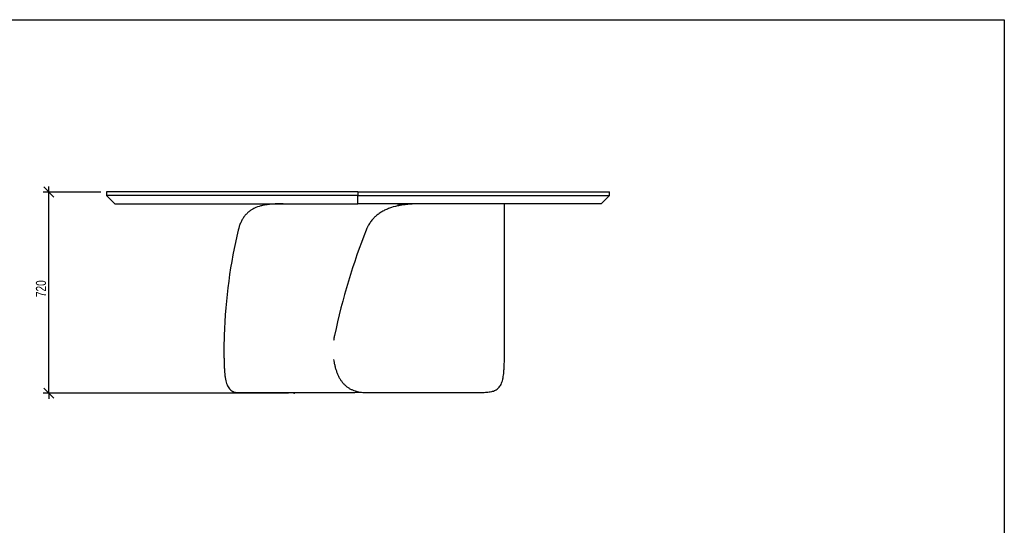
# Model space of a CAD drawing. Header units: millimetres. Extents: x 5 to 292, y 5 to 205.
# Tile 3 of 3: x 116 to 292, y 115 to 205. Entities that reach past the tile are written whole.
import ezdxf

# ---------------------------------------------------------------- set-up
doc = ezdxf.new("R2010")
doc.units = ezdxf.units.MM
doc.header["$PDSIZE"] = -1
doc.layers.add('FORMAT', color=7, linetype='Continuous')
doc.styles.add('SLDTEXTSTYLE1', font='TXT', dxfattribs={"width": 0.75})
doc.dimstyles.new('SLDDIMSTYLE0', dxfattribs={"dimtxt": 1.8, "dimasz": 1.8, "dimexe": 0, "dimexo": 0.0625, "dimgap": 0.45, "dimtad": 1, "dimlfac": 20, "dimrnd": 1e-09, "dimzin": 12, "dimdsep": 46, "dimtxsty": 'SLDTEXTSTYLE1', "dimblk1": 'OBLIQUE', "dimblk2": 'OBLIQUE', "dimsah": 1, "dimcen": 0.09, "dimadec": 0, "dimazin": 3, "dimtfac": 1, "dimtmove": 0, "dimatfit": 0, "dimldrblk": 'OBLIQUE', "dimfxl": 0, "dimfrac": 2, "dimtolj": 1, "dimtzin": 12, "dimarcsym": 0})

# ---------------------------------------------------------------- blocks, each defined once
blk = doc.blocks.new('_Oblique')
at = {"color": 0, "linetype": 'ByBlock', "lineweight": -2}
blk.add_line((-0.5, -0.5), (0.5, 0.5), dxfattribs=at)
blk = doc.blocks.new('_D')
at = {"layer": 'FORMAT', "color": 7}
for p, q in [((121.09, 174.18), (121.09, 175.18)), ((130.38, 174.18), (120.09, 174.18)), ((121.09, 138.18), (121.09, 174.18)), ((163.94, 138.18), (120.09, 138.18)), ((121.09, 138.18), (121.09, 137.18))]:
    blk.add_line(p, q, dxfattribs=at)
at = {"layer": 'FORMAT', "color": 7, "xscale": 1.8, "yscale": 1.8}
for p, rotation in [((121.09, 174.18), 270.0000000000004), ((121.09, 138.18), 90.0000000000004)]:
    blk.add_blockref('_Oblique', p, dxfattribs=dict(at, rotation=rotation))
at = {"layer": 'FORMAT', "color": 7, "insert": (118.77, 155.38), "char_height": 1.8, "attachment_point": 1, "rotation": 90, "style": 'SLDTEXTSTYLE1'}
blk.add_mtext('720', dxfattribs=at)

msp = doc.modelspace()

# ---------------------------------------------------------------- linework, layer by layer
at = {"color": 7, "linetype": 'Continuous', "lineweight": 25}
for p, q in [((131.381, 174.181), (131.381, 173.581)), ((131.38106, 173.581), (132.88105, 172.081)), ((176.38103, 172.081), (176.38096, 173.581)), ((176.381, 174.181), (176.381, 173.581)), ((219.88094, 172.081), (221.38093, 173.581)), ((221.381, 173.581), (221.381, 174.181)), ((202.60052, 146.22384), (202.60052, 171.99349)), ((154.88834, 138.331), (174.78475, 138.331)), ((177.72636, 138.331), (198.45167, 138.331))]:
    msp.add_line(p, q, dxfattribs=at)
for centre, major_axis, ratio, start_param, end_param in [((168.881, 147.081), (1.02679, 41.24796), 0.399244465, 1.066615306, 1.546049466), ((186.10052, 147.081), (9.41949, 41.13318), 0.329346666, 1.131955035, 1.611389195), ((186.10052, 163.331), (-7.83352, 41.1573), 0.352839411, 4.131214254, 4.217699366)]:
    msp.add_ellipse(centre, major_axis=major_axis, ratio=ratio, start_param=start_param, end_param=end_param, dxfattribs=at)
for points, knots in [([(176.381, 173.581), (175.64642, 173.581), (174.19285, 173.581), (172.03637, 173.581), (169.92811, 173.581), (167.86948, 173.581), (165.8733, 173.581), (163.94017, 173.581), (162.07057, 173.581), (160.2534, 173.581), (158.47814, 173.581), (156.74637, 173.581), (155.05966, 173.581), (153.43088, 173.581), (151.86065, 173.581), (150.3495, 173.581), (148.89788, 173.581), (147.55388, 173.581), (146.3134, 173.581), (145.17206, 173.581), (144.07865, 173.581), (143.03318, 173.581), (142.0412, 173.581), (141.10199, 173.581), (140.21473, 173.581), (139.37322, 173.581), (138.54326, 173.581), (137.72952, 173.581), (136.93733, 173.581), (136.20234, 173.581), (135.52389, 173.581), (134.9012, 173.581), (134.33343, 173.581), (133.81967, 173.581), (133.3589, 173.581), (132.95004, 173.581), (132.59189, 173.581), (132.28318, 173.581), (132.02252, 173.581), (131.80839, 173.581), (131.6393, 173.581), (131.5131, 173.581), (131.42966, 173.581), (131.38563, 173.581), (131.385, 173.581), (131.38475, 173.581)], [0, 0, 0, 0, 0.043022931, 0.085134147, 0.126305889, 0.166512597, 0.205730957, 0.243266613, 0.279810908, 0.315348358, 0.349865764, 0.384024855, 0.417101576, 0.449089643, 0.479985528, 0.509788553, 0.538500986, 0.566128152, 0.589834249, 0.61269388, 0.634717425, 0.655917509, 0.676309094, 0.695566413, 0.714079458, 0.731869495, 0.748960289, 0.76756604, 0.785345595, 0.802346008, 0.818618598, 0.83421872, 0.849205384, 0.863640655, 0.877588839, 0.891115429, 0.904285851, 0.917164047, 0.929811, 0.942283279, 0.954631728, 0.966900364, 0.979125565, 0.991335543, 1, 1, 1, 1]), ([(176.381, 174.181), (175.55931, 174.181), (173.93555, 174.181), (171.53003, 174.181), (169.18543, 174.181), (166.90368, 174.181), (164.83844, 174.181), (162.98263, 174.181), (161.32869, 174.181), (159.71716, 174.181), (158.14869, 174.181), (156.56742, 174.181), (154.97763, 174.181), (153.38366, 174.181), (151.84594, 174.181), (150.36497, 174.181), (148.94116, 174.181), (147.57485, 174.181), (146.26627, 174.181), (145.0156, 174.181), (143.82292, 174.181), (142.68822, 174.181), (141.61141, 174.181), (140.59234, 174.181), (139.63075, 174.181), (138.72633, 174.181), (137.87864, 174.181), (137.0755, 174.181), (136.31845, 174.181), (135.60931, 174.181), (134.95973, 174.181), (134.3688, 174.181), (133.83551, 174.181), (133.36302, 174.181), (132.94866, 174.181), (132.58952, 174.181), (132.28014, 174.181), (132.01915, 174.181), (131.80623, 174.181), (131.63903, 174.181), (131.51442, 174.181), (131.43169, 174.181), (131.38549, 174.181), (131.38638, 174.181), (131.38676, 174.181)], [0, 0, 0, 0, 0.048125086, 0.095102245, 0.140893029, 0.185462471, 0.228779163, 0.261916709, 0.29425182, 0.325774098, 0.356474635, 0.386346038, 0.418698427, 0.450005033, 0.48026264, 0.509470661, 0.537631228, 0.564749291, 0.590832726, 0.61589245, 0.639942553, 0.663000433, 0.685086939, 0.706226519, 0.72644737, 0.745781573, 0.764265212, 0.781938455, 0.799632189, 0.81654078, 0.832724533, 0.848247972, 0.86317917, 0.877588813, 0.891162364, 0.904377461, 0.917298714, 0.929987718, 0.942501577, 0.954671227, 0.966763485, 0.978813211, 0.990847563, 1, 1, 1, 1]), ([(176.381, 174.181), (177.20268, 174.181), (178.82645, 174.181), (181.23196, 174.181), (183.57657, 174.181), (185.85832, 174.181), (187.92356, 174.181), (189.77937, 174.181), (191.4333, 174.181), (193.04483, 174.181), (194.61331, 174.181), (196.19457, 174.181), (197.78436, 174.181), (199.37833, 174.181), (200.91605, 174.181), (202.39702, 174.181), (203.82083, 174.181), (205.18714, 174.181), (206.49572, 174.181), (207.74639, 174.181), (208.93907, 174.181), (210.07378, 174.181), (211.15058, 174.181), (212.16965, 174.181), (213.13124, 174.181), (214.03567, 174.181), (214.88335, 174.181), (215.68649, 174.181), (216.44354, 174.181), (217.15268, 174.181), (217.80226, 174.181), (218.39319, 174.181), (218.92648, 174.181), (219.39897, 174.181), (219.81333, 174.181), (220.17248, 174.181), (220.48185, 174.181), (220.74285, 174.181), (220.95576, 174.181), (221.12296, 174.181), (221.24757, 174.181), (221.3303, 174.181), (221.3765, 174.181), (221.37561, 174.181), (221.37523, 174.181)], [0, 0, 0, 0, 0.048125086, 0.095102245, 0.140893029, 0.185462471, 0.228779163, 0.261916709, 0.29425182, 0.325774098, 0.356474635, 0.386346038, 0.418698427, 0.450005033, 0.48026264, 0.509470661, 0.537631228, 0.564749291, 0.590832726, 0.61589245, 0.639942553, 0.663000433, 0.685086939, 0.706226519, 0.72644737, 0.745781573, 0.764265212, 0.781938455, 0.799632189, 0.81654078, 0.832724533, 0.848247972, 0.86317917, 0.877588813, 0.891162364, 0.904377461, 0.917298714, 0.929987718, 0.942501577, 0.954671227, 0.966763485, 0.978813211, 0.990847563, 1, 1, 1, 1]), ([(176.381, 173.581), (177.11557, 173.581), (178.56914, 173.581), (180.72562, 173.581), (182.83389, 173.581), (184.89251, 173.581), (186.88869, 173.581), (188.82182, 173.581), (190.69142, 173.581), (192.50859, 173.581), (194.28385, 173.581), (196.01562, 173.581), (197.70233, 173.581), (199.33111, 173.581), (200.90134, 173.581), (202.41249, 173.581), (203.86411, 173.581), (205.20812, 173.581), (206.44859, 173.581), (207.58993, 173.581), (208.68334, 173.581), (209.72881, 173.581), (210.72079, 173.581), (211.66, 173.581), (212.54726, 173.581), (213.38878, 173.581), (214.21873, 173.581), (215.03247, 173.581), (215.82466, 173.581), (216.55965, 173.581), (217.2381, 173.581), (217.86079, 173.581), (218.42856, 173.581), (218.94233, 173.581), (219.40309, 173.581), (219.81196, 173.581), (220.1701, 173.581), (220.47881, 173.581), (220.73947, 173.581), (220.95361, 173.581), (221.1227, 173.581), (221.24889, 173.581), (221.33233, 173.581), (221.37636, 173.581), (221.37699, 173.581), (221.37725, 173.581)], [0, 0, 0, 0, 0.043022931, 0.085134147, 0.126305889, 0.166512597, 0.205730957, 0.243266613, 0.279810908, 0.315348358, 0.349865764, 0.384024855, 0.417101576, 0.449089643, 0.479985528, 0.509788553, 0.538500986, 0.566128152, 0.589834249, 0.61269388, 0.634717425, 0.655917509, 0.676309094, 0.695566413, 0.714079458, 0.731869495, 0.748960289, 0.76756604, 0.785345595, 0.802346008, 0.818618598, 0.83421872, 0.849205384, 0.863640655, 0.877588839, 0.891115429, 0.904285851, 0.917164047, 0.929811, 0.942283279, 0.954631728, 0.966900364, 0.979125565, 0.991335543, 1, 1, 1, 1]), ([(132.88207, 172.081), (132.88168, 172.081), (132.87702, 172.081), (132.89162, 172.081), (132.92865, 172.081), (133.00262, 172.081), (133.12391, 172.081), (133.30989, 172.081), (133.51455, 172.081), (133.7159, 172.081), (133.89743, 172.081), (134.09694, 172.081), (134.31444, 172.081), (134.53184, 172.081), (134.74501, 172.081), (134.9505, 172.081), (135.16689, 172.081), (135.39417, 172.081), (135.63235, 172.081), (135.96111, 172.081), (136.39419, 172.081), (136.94619, 172.081), (137.41326, 172.081), (137.77794, 172.081), (138.0276, 172.081), (138.2835, 172.081), (138.54563, 172.081), (138.814, 172.081), (139.19926, 172.081), (139.71072, 172.081), (140.35225, 172.081), (141.00337, 172.081), (141.66263, 172.081), (142.31955, 172.081), (142.9061, 172.081), (143.41585, 172.081), (143.85865, 172.081), (144.31082, 172.081), (144.77235, 172.081), (145.24324, 172.081), (145.72349, 172.081), (146.41779, 172.081), (147.33967, 172.081), (148.50289, 172.081), (149.67755, 172.081), (150.85292, 172.081), (152.02642, 172.081), (153.20768, 172.081), (154.38912, 172.081), (155.80277, 172.081), (157.43299, 172.081), (159.30942, 172.081), (161.16068, 172.081), (163.24005, 172.081), (165.51183, 172.081), (167.99889, 172.081), (170.14508, 172.081), (171.94877, 172.081), (173.41264, 172.081), (174.88656, 172.081), (175.87611, 172.081), (176.381, 172.081)], [0, 0, 0, 0, 0.00089121, 0.01080995, 0.020543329, 0.030121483, 0.043363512, 0.056461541, 0.069510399, 0.077228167, 0.084995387, 0.09283122, 0.100754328, 0.108782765, 0.115083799, 0.121470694, 0.127950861, 0.134531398, 0.141219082, 0.148020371, 0.161471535, 0.17540663, 0.189862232, 0.195691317, 0.201607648, 0.207612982, 0.213708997, 0.219897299, 0.226179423, 0.240151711, 0.254588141, 0.269095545, 0.283198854, 0.297745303, 0.311741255, 0.32100777, 0.330440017, 0.340039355, 0.349807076, 0.359744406, 0.369852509, 0.38013249, 0.403478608, 0.427708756, 0.452832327, 0.476637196, 0.50070797, 0.525553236, 0.549701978, 0.573672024, 0.612750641, 0.650123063, 0.68912366, 0.726554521, 0.777868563, 0.828615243, 0.879206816, 0.90956858, 0.93928772, 0.969023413, 1, 1, 1, 1]), ([(162.97725, 172.081), (162.49904, 172.081), (162.03245, 172.07243), (161.12254, 172.02696), (160.67923, 171.99012), (160.14005, 171.91753), (160.03297, 171.90167), (159.82031, 171.86702), (159.71469, 171.84821), (159.40048, 171.787), (159.19615, 171.74013), (158.59862, 171.57873), (158.22084, 171.44357), (157.68558, 171.18667), (157.51238, 171.09196), (157.17673, 170.88167), (157.01675, 170.76761), (156.7119, 170.52041), (156.56703, 170.38728), (156.29193, 170.10041), (156.1617, 169.94668), (156.00787, 169.74044), (155.97755, 169.69849), (155.91781, 169.61313), (155.88838, 169.56972), (155.80195, 169.4381), (155.74663, 169.34822), (155.58721, 169.07219), (155.48966, 168.87966), (155.31074, 168.47716), (155.22936, 168.26721), (155.1372, 167.99337), (155.11924, 167.93804), (155.08429, 167.8262), (155.06728, 167.76968), (155.01786, 167.599), (154.98699, 167.48355), (154.95811, 167.36643)], [0, 0, 0, 0, 0.125, 0.125, 0.25, 0.25, 0.28125, 0.28125, 0.3125, 0.3125, 0.375, 0.375, 0.5, 0.5, 0.5625, 0.5625, 0.625, 0.625, 0.6875, 0.6875, 0.75, 0.75, 0.765625, 0.765625, 0.78125, 0.78125, 0.8125, 0.8125, 0.875, 0.875, 0.9375, 0.9375, 0.953125, 0.953125, 0.96875, 0.96875, 1, 1, 1, 1]), ([(219.87992, 172.081), (219.88031, 172.081), (219.88498, 172.081), (219.87037, 172.081), (219.83334, 172.081), (219.75937, 172.081), (219.63808, 172.081), (219.4521, 172.081), (219.24745, 172.081), (219.04609, 172.081), (218.86457, 172.081), (218.66505, 172.081), (218.44755, 172.081), (218.23015, 172.081), (218.01698, 172.081), (217.81149, 172.081), (217.59511, 172.081), (217.36782, 172.081), (217.12964, 172.081), (216.80088, 172.081), (216.36781, 172.081), (215.81581, 172.081), (215.34873, 172.081), (214.98405, 172.081), (214.73439, 172.081), (214.47849, 172.081), (214.21636, 172.081), (213.94799, 172.081), (213.56273, 172.081), (213.05127, 172.081), (212.40974, 172.081), (211.75862, 172.081), (211.09936, 172.081), (210.44244, 172.081), (209.85589, 172.081), (209.34615, 172.081), (208.90334, 172.081), (208.45117, 172.081), (207.98964, 172.081), (207.51875, 172.081), (207.0385, 172.081), (206.3442, 172.081), (205.42232, 172.081), (204.2591, 172.081), (203.08445, 172.081), (201.90908, 172.081), (200.73557, 172.081), (199.55431, 172.081), (198.37288, 172.081), (196.95923, 172.081), (195.329, 172.081), (193.45257, 172.081), (191.60131, 172.081), (189.52194, 172.081), (187.25016, 172.081), (184.7631, 172.081), (182.61691, 172.081), (180.81322, 172.081), (179.34936, 172.081), (177.87543, 172.081), (176.88588, 172.081), (176.381, 172.081)], [0, 0, 0, 0, 0.00089121, 0.01080995, 0.020543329, 0.030121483, 0.043363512, 0.056461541, 0.069510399, 0.077228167, 0.084995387, 0.09283122, 0.100754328, 0.108782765, 0.115083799, 0.121470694, 0.127950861, 0.134531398, 0.141219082, 0.148020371, 0.161471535, 0.17540663, 0.189862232, 0.195691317, 0.201607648, 0.207612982, 0.213708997, 0.219897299, 0.226179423, 0.240151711, 0.254588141, 0.269095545, 0.283198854, 0.297745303, 0.311741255, 0.32100777, 0.330440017, 0.340039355, 0.349807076, 0.359744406, 0.369852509, 0.38013249, 0.403478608, 0.427708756, 0.452832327, 0.476637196, 0.50070797, 0.525553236, 0.549701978, 0.573672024, 0.612750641, 0.650123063, 0.68912366, 0.726554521, 0.777868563, 0.828615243, 0.879206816, 0.90956858, 0.93928772, 0.969023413, 1, 1, 1, 1]), ([(187.97829, 172.081), (187.46951, 172.081), (186.96131, 172.07243), (185.94682, 172.02696), (185.44052, 171.99012), (184.80941, 171.91753), (184.68328, 171.90167), (184.43121, 171.86702), (184.3052, 171.84821), (183.92795, 171.787), (183.67937, 171.74013), (182.94294, 171.57873), (182.46436, 171.44357), (181.7679, 171.18667), (181.5393, 171.09196), (181.09001, 170.88167), (180.87262, 170.76761), (180.45262, 170.52041), (180.24999, 170.38728), (179.85988, 170.10041), (179.6724, 169.94668), (179.44789, 169.74044), (179.40348, 169.69849), (179.31567, 169.61313), (179.27225, 169.56972), (179.14431, 169.4381), (179.06181, 169.34822), (178.82251, 169.07219), (178.67392, 168.87966), (178.39815, 168.47716), (178.27096, 168.26721), (178.12544, 167.99337), (178.09701, 167.93804), (178.0415, 167.8262), (178.01441, 167.76968), (177.9355, 167.599), (177.88593, 167.48355), (177.83935, 167.36643)], [0, 0, 0, 0, 0.125, 0.125, 0.25, 0.25, 0.28125, 0.28125, 0.3125, 0.3125, 0.375, 0.375, 0.5, 0.5, 0.5625, 0.5625, 0.625, 0.625, 0.6875, 0.6875, 0.75, 0.75, 0.765625, 0.765625, 0.78125, 0.78125, 0.8125, 0.8125, 0.875, 0.875, 0.9375, 0.9375, 0.953125, 0.953125, 0.96875, 0.96875, 1, 1, 1, 1]), ([(183.97164, 171.78934), (183.96013, 171.79799), (183.87765, 171.85998), (183.70195, 171.93672), (183.44627, 172.02202), (183.17082, 172.07165), (182.97263, 172.07788), (182.87365, 172.081)], [0, 0, 0, 0, 0.03891079, 0.2788465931, 0.5193751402, 0.7599715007, 1, 1, 1, 1]), ([(202.59868, 171.99349), (202.59922, 172.00097), (202.60185, 172.03758), (202.58817, 172.07025), (202.56248, 172.07742), (202.54963, 172.081)], [0, 0, 0, 0, 0.113848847, 0.556911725, 1, 1, 1, 1]), ([(152.44342, 148.51146), (152.4362, 148.30379), (152.43041, 148.09431), (152.4209, 147.67188), (152.41717, 147.45893), (152.41124, 147.0296), (152.40902, 146.81322), (152.40574, 146.37704), (152.40468, 146.15723), (152.4041, 145.93567)], [0, 0, 0, 0, 0.25, 0.25, 0.5, 0.5, 0.75, 0.75, 1, 1, 1, 1]), ([(172.18234, 148.51146), (172.14043, 148.30814), (172.08087, 148.01928), (172.04172, 147.71928), (172.03013, 147.63044)], [0, 0, 0, 0, 0.703888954, 1, 1, 1, 1]), ([(152.4041, 145.93567), (152.40478, 145.67493), (152.40613, 145.41635), (152.4105, 144.90339), (152.41351, 144.64902), (152.4198, 144.27065), (152.42219, 144.14506), (152.42632, 143.95748), (152.42779, 143.89509), (152.43092, 143.77059), (152.43259, 143.70839), (152.44144, 143.39908), (152.45015, 143.158), (152.47194, 142.68814), (152.48502, 142.45938), (152.51703, 142.01413), (152.53595, 141.79766), (152.56439, 141.53494), (152.57032, 141.48279), (152.58269, 141.37929), (152.58915, 141.32787), (152.60923, 141.17561), (152.62358, 141.07661), (152.66985, 140.78696), (152.70495, 140.60365), (152.78524, 140.25625), (152.83043, 140.09215), (152.90718, 139.86046), (152.93425, 139.78564), (152.97731, 139.67708), (152.99207, 139.64151), (153.02243, 139.57159), (153.03802, 139.53728), (153.11769, 139.36984), (153.18723, 139.24815), (153.33887, 139.02796), (153.42098, 138.92948), (153.59883, 138.75496), (153.69457, 138.67894), (153.82353, 138.59774), (153.84979, 138.58219), (153.90297, 138.55263), (153.92992, 138.53859), (154.01189, 138.49866), (154.068, 138.47495), (154.24075, 138.41218), (154.36182, 138.38148), (154.61598, 138.34089), (154.74908, 138.331), (154.88834, 138.331)], [0, 0, 0, 0, 0.0625, 0.0625, 0.125, 0.125, 0.15625, 0.15625, 0.171875, 0.171875, 0.1875, 0.1875, 0.25, 0.25, 0.3125, 0.3125, 0.375, 0.375, 0.390625, 0.390625, 0.40625, 0.40625, 0.4375, 0.4375, 0.5, 0.5, 0.5625, 0.5625, 0.59375, 0.59375, 0.609375, 0.609375, 0.625, 0.625, 0.6875, 0.6875, 0.75, 0.75, 0.8125, 0.8125, 0.828125, 0.828125, 0.84375, 0.84375, 0.875, 0.875, 0.9375, 0.9375, 1, 1, 1, 1]), ([(172.02676, 144.23931), (172.02689, 144.23827), (172.0495, 144.05103), (172.11986, 143.6555), (172.24458, 143.05918), (172.41128, 142.45631), (172.61006, 141.88033), (172.84221, 141.3386), (173.10939, 140.83526), (173.4113, 140.37193), (173.74822, 139.95032), (174.1151, 139.57916), (174.51138, 139.26013), (174.9333, 138.99046), (175.38323, 138.76648), (175.84148, 138.59572), (176.30333, 138.47281), (176.76393, 138.39063), (177.2379, 138.34018), (177.56367, 138.33406), (177.72636, 138.331)], [0, 0, 0, 0, 0.000294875, 0.053495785, 0.11584098, 0.178413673, 0.240980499, 0.303317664, 0.365030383, 0.426981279, 0.488923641, 0.55062468, 0.609948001, 0.669488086, 0.729035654, 0.788369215, 0.841202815, 0.894166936, 0.947145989, 1, 1, 1, 1]), ([(198.45167, 138.331), (198.79123, 138.331), (199.11078, 138.33956), (199.71049, 138.38503), (199.99063, 138.42187), (200.31603, 138.49446), (200.37987, 138.51032), (200.50505, 138.54497), (200.56643, 138.56378), (200.74659, 138.62499), (200.86049, 138.67186), (201.1841, 138.83326), (201.3757, 138.96842), (201.62881, 139.22532), (201.70746, 139.32003), (201.85362, 139.53033), (201.92005, 139.64438), (202.04086, 139.89158), (202.09524, 140.02471), (202.19316, 140.31158), (202.2367, 140.46531), (202.2851, 140.67155), (202.29447, 140.71351), (202.31264, 140.79886), (202.32144, 140.84227), (202.34682, 140.9739), (202.36247, 141.06377), (202.40598, 141.3398), (202.43043, 141.53234), (202.47207, 141.93483), (202.48927, 142.14479), (202.50724, 142.41862), (202.51065, 142.47396), (202.51716, 142.58579), (202.52024, 142.64232), (202.52901, 142.813), (202.5342, 142.92844), (202.53885, 143.04557)], [0, 0, 0, 0, 0.125, 0.125, 0.25, 0.25, 0.28125, 0.28125, 0.3125, 0.3125, 0.375, 0.375, 0.5, 0.5, 0.5625, 0.5625, 0.625, 0.625, 0.6875, 0.6875, 0.75, 0.75, 0.765625, 0.765625, 0.78125, 0.78125, 0.8125, 0.8125, 0.875, 0.875, 0.9375, 0.9375, 0.953125, 0.953125, 0.96875, 0.96875, 1, 1, 1, 1]), ([(174.78475, 138.331), (175.0194, 138.3323), (175.48928, 138.33492), (176.14326, 138.35542), (176.55548, 138.38585), (176.74457, 138.39981)], [0, 0, 0, 0, 0.350647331, 0.70215147, 1, 1, 1, 1])]:
    msp.add_open_spline(points, degree=3, knots=knots, dxfattribs=at)
at = {"layer": 'FORMAT', "color": 251, "true_color": 0x484848}
for p, q in [((5, 205), (292, 205)), ((292, 205), (292, 5))]:
    msp.add_line(p, q, dxfattribs=at)
at = {"layer": 'FORMAT', "color": 7}
msp.add_point((164.94075, 138.181), dxfattribs=at)

# ---------------------------------------------------------------- dimensions: what is measured, and where the dimension line sits
dim = msp.add_linear_dim(base=(121.09237, 174.181), p1=(164.94075, 138.181), p2=(131.381, 174.181), angle=90, dimstyle='SLDDIMSTYLE0', dxfattribs=at)
dim.commit()
dim.dimension.update_dxf_attribs({"geometry": '_D', "text_midpoint": (121.09237, 157.37427), "dimtype": 160})

doc.saveas('drawing.dxf')
